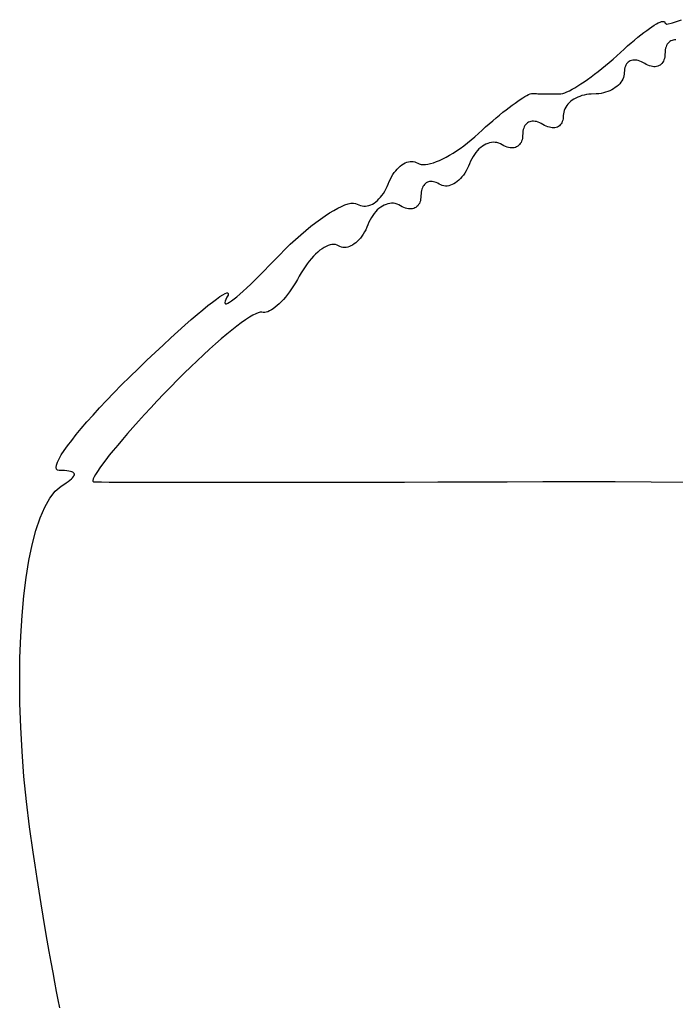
# Model space of a CAD drawing. Header units: metres. Extents: x 7 to 471, y 42 to 513.
# Tile 31 of 85: x 134 to 146, y 115 to 132. Entities that reach past the tile are written whole.
import ezdxf

# ---------------------------------------------------------------- set-up
doc = ezdxf.new("R2010")
doc.units = ezdxf.units.M

msp = doc.modelspace()

# ---------------------------------------------------------------- linework, layer by layer
for p, q in [((145.118, 132.047), (145.158, 132.073)), ((145.158, 132.073), (145.195, 132.095)), ((145.195, 132.095), (145.228, 132.113)), ((145.228, 132.113), (145.258, 132.126)), ((145.258, 132.126), (145.284, 132.135)), ((145.284, 132.135), (145.305, 132.14)), ((145.305, 132.14), (145.322, 132.14)), ((145.322, 132.14), (145.334, 132.136)), ((145.334, 132.136), (145.342, 132.126)), ((145.342, 132.126), (145.344, 132.112)), ((145.344, 132.112), (145.378, 132.093)), ((145.378, 132.093), (145.476, 132.113)), ((145.476, 132.113), (145.63, 132.169)), ((144.872, 131.863), (144.926, 131.906)), ((144.926, 131.906), (144.978, 131.947)), ((144.978, 131.947), (145.028, 131.984)), ((145.028, 131.984), (145.074, 132.017)), ((145.074, 132.017), (145.118, 132.047)), ((144.635, 131.658), (144.697, 131.713)), ((144.697, 131.713), (144.757, 131.766)), ((144.757, 131.766), (144.816, 131.816)), ((144.816, 131.816), (144.872, 131.863)), ((145.372, 131.722), (145.363, 131.699)), ((145.384, 131.743), (145.372, 131.722)), ((145.397, 131.761), (145.384, 131.743)), ((145.413, 131.776), (145.397, 131.761)), ((145.43, 131.79), (145.413, 131.776)), ((145.448, 131.801), (145.43, 131.79)), ((145.468, 131.809), (145.448, 131.801)), ((145.489, 131.815), (145.468, 131.809)), ((145.512, 131.818), (145.489, 131.815)), ((145.535, 131.818), (145.512, 131.818)), ((144.444, 131.484), (144.508, 131.541)), ((144.508, 131.541), (144.572, 131.6)), ((144.572, 131.6), (144.635, 131.658)), ((145.343, 131.555), (145.34, 131.525)), ((145.346, 131.618), (145.343, 131.555)), ((145.349, 131.647), (145.346, 131.618)), ((145.355, 131.674), (145.349, 131.647)), ((145.363, 131.699), (145.355, 131.674)), ((144.25, 131.321), (144.314, 131.373)), ((144.314, 131.373), (144.379, 131.428)), ((144.379, 131.428), (144.444, 131.484)), ((144.667, 131.382), (144.657, 131.361)), ((144.678, 131.401), (144.667, 131.382)), ((144.692, 131.418), (144.678, 131.401)), ((144.707, 131.432), (144.692, 131.418)), ((144.724, 131.444), (144.707, 131.432)), ((144.743, 131.454), (144.724, 131.444)), ((144.762, 131.461), (144.743, 131.454)), ((144.784, 131.466), (144.762, 131.461)), ((144.806, 131.468), (144.784, 131.466)), ((144.83, 131.468), (144.806, 131.468)), ((144.855, 131.465), (144.83, 131.468)), ((144.88, 131.459), (144.855, 131.465)), ((144.907, 131.451), (144.88, 131.459)), ((144.935, 131.44), (144.907, 131.451)), ((144.963, 131.426), (144.935, 131.44)), ((144.992, 131.41), (144.963, 131.426)), ((145.02, 131.393), (144.992, 131.41)), ((145.049, 131.38), (145.02, 131.393)), ((145.076, 131.369), (145.049, 131.38)), ((145.103, 131.361), (145.076, 131.369)), ((145.241, 131.372), (145.221, 131.363)), ((145.259, 131.382), (145.241, 131.372)), ((145.276, 131.396), (145.259, 131.382)), ((145.291, 131.411), (145.276, 131.396)), ((145.305, 131.43), (145.291, 131.411)), ((145.317, 131.45), (145.305, 131.43)), ((145.326, 131.473), (145.317, 131.45)), ((145.334, 131.498), (145.326, 131.473)), ((145.34, 131.525), (145.334, 131.498)), ((144.062, 131.176), (144.123, 131.222)), ((144.123, 131.222), (144.186, 131.27)), ((144.186, 131.27), (144.25, 131.321)), ((144.632, 131.194), (144.623, 131.165)), ((144.637, 131.224), (144.632, 131.194)), ((144.639, 131.254), (144.637, 131.224)), ((144.64, 131.284), (144.639, 131.254)), ((144.644, 131.312), (144.64, 131.284)), ((144.649, 131.337), (144.644, 131.312)), ((144.657, 131.361), (144.649, 131.337)), ((145.129, 131.356), (145.103, 131.361)), ((145.153, 131.354), (145.129, 131.356)), ((145.177, 131.354), (145.153, 131.354)), ((145.2, 131.357), (145.177, 131.354)), ((145.221, 131.363), (145.2, 131.357)), ((143.832, 131.02), (143.887, 131.054)), ((143.887, 131.054), (143.943, 131.092)), ((143.943, 131.092), (144.002, 131.132)), ((144.002, 131.132), (144.062, 131.176)), ((144.536, 131.034), (144.511, 131.011)), ((144.559, 131.058), (144.536, 131.034)), ((144.58, 131.083), (144.559, 131.058)), ((144.597, 131.109), (144.58, 131.083)), ((144.612, 131.136), (144.597, 131.109)), ((144.623, 131.165), (144.612, 131.136)), ((142.914, 130.835), (142.948, 130.854)), ((142.948, 130.854), (142.979, 130.869)), ((142.979, 130.869), (143.005, 130.88)), ((143.005, 130.88), (143.027, 130.886)), ((143.027, 130.886), (143.045, 130.888)), ((143.045, 130.888), (143.061, 130.887)), ((143.061, 130.887), (143.078, 130.887)), ((143.078, 130.887), (143.097, 130.886)), ((143.097, 130.886), (143.117, 130.886)), ((143.117, 130.886), (143.138, 130.885)), ((143.138, 130.885), (143.184, 130.884)), ((143.184, 130.884), (143.233, 130.883)), ((143.233, 130.883), (143.284, 130.882)), ((143.284, 130.882), (143.336, 130.882)), ((143.336, 130.882), (143.388, 130.881)), ((143.388, 130.881), (143.414, 130.881)), ((143.414, 130.881), (143.44, 130.881)), ((143.44, 130.881), (143.49, 130.881)), ((143.49, 130.881), (143.514, 130.881)), ((143.514, 130.881), (143.54, 130.883)), ((143.54, 130.883), (143.57, 130.89)), ((143.57, 130.89), (143.605, 130.902)), ((143.605, 130.902), (143.644, 130.917)), ((143.644, 130.917), (143.686, 130.937)), ((143.686, 130.937), (143.732, 130.961)), ((143.732, 130.961), (143.781, 130.989)), ((143.781, 130.989), (143.832, 131.02)), ((143.943, 130.861), (143.904, 130.851)), ((143.983, 130.87), (143.943, 130.861)), ((144.024, 130.876), (143.983, 130.87)), ((144.066, 130.879), (144.024, 130.876)), ((144.153, 130.882), (144.066, 130.879)), ((144.195, 130.885), (144.153, 130.882)), ((144.236, 130.891), (144.195, 130.885)), ((144.277, 130.9), (144.236, 130.891)), ((144.315, 130.91), (144.277, 130.9)), ((144.352, 130.922), (144.315, 130.91)), ((144.388, 130.937), (144.352, 130.922)), ((144.422, 130.953), (144.388, 130.937)), ((144.454, 130.971), (144.422, 130.953)), ((144.483, 130.99), (144.454, 130.971)), ((144.511, 131.011), (144.483, 130.99)), ((142.642, 130.648), (142.694, 130.687)), ((142.694, 130.687), (142.744, 130.723)), ((142.744, 130.723), (142.791, 130.757)), ((142.791, 130.757), (142.835, 130.786)), ((142.835, 130.786), (142.876, 130.813)), ((142.876, 130.813), (142.914, 130.835)), ((143.66, 130.703), (143.64, 130.678)), ((143.683, 130.727), (143.66, 130.703)), ((143.708, 130.75), (143.683, 130.727)), ((143.736, 130.771), (143.708, 130.75)), ((143.766, 130.79), (143.736, 130.771)), ((143.798, 130.808), (143.766, 130.79)), ((143.832, 130.824), (143.798, 130.808)), ((143.867, 130.839), (143.832, 130.824)), ((143.904, 130.851), (143.867, 130.839)), ((142.416, 130.466), (142.475, 130.515)), ((142.475, 130.515), (142.532, 130.562)), ((142.532, 130.562), (142.588, 130.606)), ((142.588, 130.606), (142.642, 130.648)), ((143.582, 130.537), (143.581, 130.507)), ((143.588, 130.567), (143.582, 130.537)), ((143.596, 130.596), (143.588, 130.567)), ((143.608, 130.625), (143.596, 130.596)), ((143.622, 130.652), (143.608, 130.625)), ((143.64, 130.678), (143.622, 130.652)), ((142.233, 130.308), (142.295, 130.362)), ((142.295, 130.362), (142.356, 130.415)), ((142.356, 130.415), (142.416, 130.466)), ((142.928, 130.35), (142.915, 130.331)), ((142.943, 130.365), (142.928, 130.35)), ((142.96, 130.379), (142.943, 130.365)), ((142.979, 130.39), (142.96, 130.379)), ((142.999, 130.398), (142.979, 130.39)), ((143.02, 130.404), (142.999, 130.398)), ((143.042, 130.407), (143.02, 130.404)), ((143.066, 130.407), (143.042, 130.407)), ((143.091, 130.405), (143.066, 130.407)), ((143.117, 130.4), (143.091, 130.405)), ((143.143, 130.392), (143.117, 130.4)), ((143.171, 130.381), (143.143, 130.392)), ((143.199, 130.368), (143.171, 130.381)), ((143.228, 130.351), (143.199, 130.368)), ((143.257, 130.335), (143.228, 130.351)), ((143.527, 130.343), (143.512, 130.329)), ((143.541, 130.36), (143.527, 130.343)), ((143.553, 130.379), (143.541, 130.36)), ((143.562, 130.4), (143.553, 130.379)), ((143.57, 130.424), (143.562, 130.4)), ((143.576, 130.449), (143.57, 130.424)), ((143.579, 130.477), (143.576, 130.449)), ((143.581, 130.507), (143.579, 130.477)), ((142.047, 130.138), (142.109, 130.194)), ((142.109, 130.194), (142.171, 130.252)), ((142.171, 130.252), (142.233, 130.308)), ((142.876, 130.206), (142.874, 130.143)), ((142.88, 130.236), (142.876, 130.206)), ((142.885, 130.263), (142.88, 130.236)), ((142.893, 130.288), (142.885, 130.263)), ((142.903, 130.311), (142.893, 130.288)), ((142.915, 130.331), (142.903, 130.311)), ((143.285, 130.321), (143.257, 130.335)), ((143.312, 130.31), (143.285, 130.321)), ((143.339, 130.302), (143.312, 130.31)), ((143.365, 130.296), (143.339, 130.302)), ((143.39, 130.293), (143.365, 130.296)), ((143.413, 130.293), (143.39, 130.293)), ((143.436, 130.295), (143.413, 130.293)), ((143.457, 130.3), (143.436, 130.295)), ((143.477, 130.307), (143.457, 130.3)), ((143.495, 130.317), (143.477, 130.307)), ((143.512, 130.329), (143.495, 130.317)), ((141.857, 129.983), (141.92, 130.032)), ((141.92, 130.032), (141.984, 130.084)), ((141.984, 130.084), (142.047, 130.138)), ((142.238, 130.01), (142.207, 129.994)), ((142.269, 130.023), (142.238, 130.01)), ((142.301, 130.033), (142.269, 130.023)), ((142.333, 130.039), (142.301, 130.033)), ((142.365, 130.042), (142.333, 130.039)), ((142.397, 130.041), (142.365, 130.042)), ((142.428, 130.037), (142.397, 130.041)), ((142.46, 130.028), (142.428, 130.037)), ((142.49, 130.016), (142.46, 130.028)), ((142.52, 130), (142.49, 130.016)), ((142.549, 129.983), (142.52, 130)), ((142.822, 130.001), (142.806, 129.985)), ((142.835, 130.019), (142.822, 130.001)), ((142.847, 130.039), (142.835, 130.019)), ((142.857, 130.062), (142.847, 130.039)), ((142.865, 130.087), (142.857, 130.062)), ((142.87, 130.114), (142.865, 130.087)), ((142.874, 130.143), (142.87, 130.114)), ((141.607, 129.817), (141.668, 129.854)), ((141.668, 129.854), (141.73, 129.894)), ((141.73, 129.894), (141.793, 129.937)), ((141.793, 129.937), (141.857, 129.983)), ((142.038, 129.832), (142.014, 129.795)), ((142.063, 129.866), (142.038, 129.832)), ((142.09, 129.898), (142.063, 129.866)), ((142.118, 129.926), (142.09, 129.898)), ((142.147, 129.952), (142.118, 129.926)), ((142.176, 129.974), (142.147, 129.952)), ((142.207, 129.994), (142.176, 129.974)), ((142.577, 129.97), (142.549, 129.983)), ((142.605, 129.959), (142.577, 129.97)), ((142.632, 129.951), (142.605, 129.959)), ((142.658, 129.946), (142.632, 129.951)), ((142.683, 129.944), (142.658, 129.946)), ((142.707, 129.944), (142.683, 129.944)), ((142.729, 129.947), (142.707, 129.944)), ((142.751, 129.953), (142.729, 129.947)), ((142.771, 129.961), (142.751, 129.953)), ((142.789, 129.972), (142.771, 129.961)), ((142.806, 129.985), (142.789, 129.972)), ((140.78, 129.651), (140.808, 129.669)), ((140.808, 129.669), (140.836, 129.684)), ((140.836, 129.684), (140.865, 129.696)), ((140.865, 129.696), (140.893, 129.704)), ((140.893, 129.704), (140.921, 129.71)), ((140.921, 129.71), (140.949, 129.711)), ((140.949, 129.711), (140.977, 129.709)), ((140.977, 129.709), (141.004, 129.703)), ((141.004, 129.703), (141.03, 129.694)), ((141.03, 129.694), (141.055, 129.68)), ((141.055, 129.68), (141.082, 129.667)), ((141.082, 129.667), (141.114, 129.659)), ((141.114, 129.659), (141.149, 129.656)), ((141.149, 129.656), (141.189, 129.657)), ((141.189, 129.657), (141.232, 129.663)), ((141.232, 129.663), (141.278, 129.673)), ((141.278, 129.673), (141.327, 129.688)), ((141.327, 129.688), (141.379, 129.706)), ((141.379, 129.706), (141.433, 129.728)), ((141.433, 129.728), (141.489, 129.754)), ((141.489, 129.754), (141.548, 129.784)), ((141.548, 129.784), (141.607, 129.817)), ((141.954, 129.67), (141.935, 129.626)), ((141.972, 129.714), (141.954, 129.67)), ((141.992, 129.756), (141.972, 129.714)), ((142.014, 129.795), (141.992, 129.756)), ((140.624, 129.481), (140.648, 129.516)), ((140.648, 129.516), (140.673, 129.549)), ((140.673, 129.549), (140.699, 129.578)), ((140.699, 129.578), (140.725, 129.605)), ((140.725, 129.605), (140.752, 129.63)), ((140.752, 129.63), (140.78, 129.651)), ((141.871, 129.507), (141.847, 129.472)), ((141.894, 129.544), (141.871, 129.507)), ((141.915, 129.584), (141.894, 129.544)), ((141.935, 129.626), (141.915, 129.584)), ((140.524, 129.273), (140.542, 129.317)), ((140.542, 129.317), (140.561, 129.362)), ((140.561, 129.362), (140.581, 129.404)), ((140.581, 129.404), (140.602, 129.444)), ((140.602, 129.444), (140.624, 129.481)), ((141.187, 129.326), (141.172, 129.311)), ((141.204, 129.338), (141.187, 129.326)), ((141.222, 129.348), (141.204, 129.338)), ((141.241, 129.355), (141.222, 129.348)), ((141.261, 129.359), (141.241, 129.355)), ((141.282, 129.361), (141.261, 129.359)), ((141.304, 129.361), (141.282, 129.361)), ((141.327, 129.357), (141.304, 129.361)), ((141.351, 129.351), (141.327, 129.357)), ((141.376, 129.342), (141.351, 129.351)), ((141.401, 129.331), (141.376, 129.342)), ((141.427, 129.316), (141.401, 129.331)), ((141.453, 129.302), (141.427, 129.316)), ((141.683, 129.322), (141.654, 129.307)), ((141.712, 129.339), (141.683, 129.322)), ((141.74, 129.36), (141.712, 129.339)), ((141.768, 129.384), (141.74, 129.36)), ((141.795, 129.411), (141.768, 129.384)), ((141.821, 129.44), (141.795, 129.411)), ((141.847, 129.472), (141.821, 129.44)), ((140.435, 129.12), (140.459, 129.154)), ((140.459, 129.154), (140.482, 129.192)), ((140.482, 129.192), (140.504, 129.231)), ((140.504, 129.231), (140.524, 129.273)), ((141.112, 129.148), (141.111, 129.117)), ((141.115, 129.178), (141.112, 129.148)), ((141.12, 129.205), (141.115, 129.178)), ((141.127, 129.231), (141.12, 129.205)), ((141.136, 129.254), (141.127, 129.231)), ((141.146, 129.276), (141.136, 129.254)), ((141.159, 129.295), (141.146, 129.276)), ((141.172, 129.311), (141.159, 129.295)), ((141.481, 129.292), (141.453, 129.302)), ((141.509, 129.285), (141.481, 129.292)), ((141.537, 129.282), (141.509, 129.285)), ((141.566, 129.283), (141.537, 129.282)), ((141.595, 129.288), (141.566, 129.283)), ((141.625, 129.296), (141.595, 129.288)), ((141.654, 129.307), (141.625, 129.296)), ((139.792, 128.955), (139.847, 128.973)), ((139.847, 128.973), (139.896, 128.983)), ((139.896, 128.983), (139.939, 128.986)), ((139.939, 128.986), (139.976, 128.982)), ((139.976, 128.982), (140.006, 128.969)), ((140.268, 128.971), (140.298, 128.988)), ((140.298, 128.988), (140.327, 129.009)), ((140.327, 129.009), (140.355, 129.032)), ((140.355, 129.032), (140.383, 129.059)), ((140.383, 129.059), (140.409, 129.088)), ((140.409, 129.088), (140.435, 129.12)), ((140.537, 128.975), (140.506, 128.965)), ((140.569, 128.981), (140.537, 128.975)), ((140.601, 128.984), (140.569, 128.981)), ((140.633, 128.983), (140.601, 128.984)), ((140.665, 128.978), (140.633, 128.983)), ((140.696, 128.97), (140.665, 128.978)), ((141.083, 128.981), (141.071, 128.96)), ((141.093, 129.004), (141.083, 128.981)), ((141.101, 129.029), (141.093, 129.004)), ((141.106, 129.056), (141.101, 129.029)), ((141.11, 129.085), (141.106, 129.056)), ((141.111, 129.117), (141.11, 129.085)), ((139.449, 128.767), (139.526, 128.817)), ((139.526, 128.817), (139.599, 128.861)), ((139.599, 128.861), (139.668, 128.899)), ((139.668, 128.899), (139.732, 128.93)), ((139.732, 128.93), (139.792, 128.955)), ((140.006, 128.969), (140.033, 128.955)), ((140.033, 128.955), (140.062, 128.944)), ((140.062, 128.944), (140.09, 128.937)), ((140.09, 128.937), (140.12, 128.934)), ((140.12, 128.934), (140.149, 128.934)), ((140.149, 128.934), (140.179, 128.938)), ((140.179, 128.938), (140.209, 128.946)), ((140.209, 128.946), (140.239, 128.957)), ((140.239, 128.957), (140.268, 128.971)), ((140.3, 128.808), (140.274, 128.774)), ((140.326, 128.839), (140.3, 128.808)), ((140.354, 128.868), (140.326, 128.839)), ((140.383, 128.893), (140.354, 128.868)), ((140.413, 128.916), (140.383, 128.893)), ((140.443, 128.936), (140.413, 128.916)), ((140.474, 128.952), (140.443, 128.936)), ((140.506, 128.965), (140.474, 128.952)), ((140.726, 128.958), (140.696, 128.97)), ((140.756, 128.942), (140.726, 128.958)), ((140.785, 128.925), (140.756, 128.942)), ((140.813, 128.911), (140.785, 128.925)), ((140.841, 128.901), (140.813, 128.911)), ((140.868, 128.893), (140.841, 128.901)), ((140.894, 128.888), (140.868, 128.893)), ((140.919, 128.885), (140.894, 128.888)), ((140.943, 128.886), (140.919, 128.885)), ((140.965, 128.889), (140.943, 128.886)), ((140.987, 128.894), (140.965, 128.889)), ((141.007, 128.903), (140.987, 128.894)), ((141.025, 128.913), (141.007, 128.903)), ((141.042, 128.927), (141.025, 128.913)), ((141.058, 128.942), (141.042, 128.927)), ((141.071, 128.96), (141.058, 128.942)), ((139.202, 128.584), (139.287, 128.65)), ((139.287, 128.65), (139.37, 128.711)), ((139.37, 128.711), (139.449, 128.767)), ((140.208, 128.656), (140.19, 128.612)), ((140.228, 128.698), (140.208, 128.656)), ((140.251, 128.737), (140.228, 128.698)), ((140.274, 128.774), (140.251, 128.737)), ((139.026, 128.437), (139.115, 128.512)), ((139.115, 128.512), (139.202, 128.584)), ((140.13, 128.486), (140.108, 128.448)), ((140.152, 128.525), (140.13, 128.486)), ((140.171, 128.568), (140.152, 128.525)), ((140.19, 128.612), (140.171, 128.568)), ((138.844, 128.272), (138.936, 128.356)), ((138.936, 128.356), (139.026, 128.437)), ((139.981, 128.299), (139.953, 128.278)), ((140.008, 128.324), (139.981, 128.299)), ((140.034, 128.351), (140.008, 128.324)), ((140.06, 128.381), (140.034, 128.351)), ((140.084, 128.413), (140.06, 128.381)), ((140.108, 128.448), (140.084, 128.413)), ((138.66, 128.092), (138.752, 128.184)), ((138.752, 128.184), (138.844, 128.272)), ((139.321, 128.137), (139.284, 128.103)), ((139.358, 128.168), (139.321, 128.137)), ((139.395, 128.194), (139.358, 128.168)), ((139.431, 128.217), (139.395, 128.194)), ((139.467, 128.236), (139.431, 128.217)), ((139.501, 128.251), (139.467, 128.236)), ((139.535, 128.262), (139.501, 128.251)), ((139.567, 128.268), (139.535, 128.262)), ((139.598, 128.27), (139.567, 128.268)), ((139.627, 128.267), (139.598, 128.27)), ((139.655, 128.259), (139.627, 128.267)), ((139.681, 128.247), (139.655, 128.259)), ((139.706, 128.233), (139.681, 128.247)), ((139.732, 128.224), (139.706, 128.233)), ((139.758, 128.219), (139.732, 128.224)), ((139.785, 128.217), (139.758, 128.219)), ((139.813, 128.219), (139.785, 128.217)), ((139.841, 128.224), (139.813, 128.219)), ((139.869, 128.232), (139.841, 128.224)), ((139.897, 128.244), (139.869, 128.232)), ((139.925, 128.26), (139.897, 128.244)), ((139.953, 128.278), (139.925, 128.26)), ((138.478, 127.903), (138.568, 127.997)), ((138.568, 127.997), (138.66, 128.092)), ((139.173, 127.981), (139.137, 127.934)), ((139.21, 128.025), (139.173, 127.981)), ((139.247, 128.066), (139.21, 128.025)), ((139.284, 128.103), (139.247, 128.066)), ((138.31, 127.731), (138.392, 127.814)), ((138.392, 127.814), (138.478, 127.903)), ((139.067, 127.832), (139.034, 127.777)), ((139.101, 127.884), (139.067, 127.832)), ((139.137, 127.934), (139.101, 127.884)), ((138.159, 127.583), (138.233, 127.654)), ((138.233, 127.654), (138.31, 127.731)), ((138.969, 127.661), (138.936, 127.605)), ((139.001, 127.719), (138.969, 127.661)), ((139.034, 127.777), (139.001, 127.719)), ((137.969, 127.408), (138.027, 127.46)), ((138.027, 127.46), (138.091, 127.518)), ((138.091, 127.518), (138.159, 127.583)), ((138.832, 127.449), (138.797, 127.402)), ((138.868, 127.499), (138.832, 127.449)), ((138.902, 127.551), (138.868, 127.499)), ((138.936, 127.605), (138.902, 127.551)), ((137.415, 127.208), (137.494, 127.271)), ((137.494, 127.271), (137.564, 127.323)), ((137.564, 127.323), (137.624, 127.366)), ((137.624, 127.366), (137.675, 127.398)), ((137.675, 127.398), (137.715, 127.419)), ((137.714, 127.283), (137.709, 127.26)), ((137.726, 127.313), (137.714, 127.283)), ((137.715, 127.419), (137.744, 127.429)), ((137.746, 127.353), (137.726, 127.313)), ((137.744, 127.429), (137.763, 127.428)), ((137.764, 127.39), (137.746, 127.353)), ((137.761, 127.251), (137.791, 127.268)), ((137.763, 127.428), (137.769, 127.415)), ((137.769, 127.415), (137.764, 127.39)), ((137.791, 127.268), (137.826, 127.292)), ((137.826, 127.292), (137.868, 127.324)), ((137.868, 127.324), (137.916, 127.362)), ((137.916, 127.362), (137.969, 127.408)), ((138.689, 127.277), (138.653, 127.241)), ((138.725, 127.316), (138.689, 127.277)), ((138.761, 127.357), (138.725, 127.316)), ((138.797, 127.402), (138.761, 127.357)), ((137.23, 127.056), (137.327, 127.137)), ((137.327, 127.137), (137.415, 127.208)), ((137.709, 127.26), (137.712, 127.246)), ((137.712, 127.246), (137.721, 127.24)), ((137.721, 127.24), (137.738, 127.242)), ((137.738, 127.242), (137.761, 127.251)), ((138.324, 127.094), (138.289, 127.086)), ((138.351, 127.092), (138.324, 127.094)), ((138.455, 127.101), (138.427, 127.092)), ((138.486, 127.115), (138.455, 127.101)), ((138.517, 127.133), (138.486, 127.115)), ((138.55, 127.154), (138.517, 127.133)), ((138.584, 127.18), (138.55, 127.154)), ((138.618, 127.209), (138.584, 127.18)), ((138.653, 127.241), (138.618, 127.209)), ((137.015, 126.868), (137.126, 126.966)), ((137.126, 126.966), (137.23, 127.056)), ((138.067, 126.963), (137.994, 126.911)), ((138.134, 127.006), (138.067, 126.963)), ((138.193, 127.042), (138.134, 127.006)), ((138.245, 127.068), (138.193, 127.042)), ((138.289, 127.086), (138.245, 127.068)), ((138.374, 127.087), (138.351, 127.092)), ((138.4, 127.087), (138.374, 127.087)), ((138.427, 127.092), (138.4, 127.087)), ((136.77, 126.647), (136.896, 126.761)), ((136.896, 126.761), (137.015, 126.868)), ((137.831, 126.785), (137.741, 126.711)), ((137.915, 126.851), (137.831, 126.785)), ((137.994, 126.911), (137.915, 126.851)), ((136.638, 126.525), (136.77, 126.647)), ((137.646, 126.631), (137.547, 126.545)), ((137.741, 126.711), (137.646, 126.631)), ((136.501, 126.396), (136.638, 126.525)), ((137.444, 126.453), (137.338, 126.355)), ((137.547, 126.545), (137.444, 126.453)), ((136.209, 126.118), (136.357, 126.26)), ((136.357, 126.26), (136.501, 126.396)), ((137.229, 126.252), (137.117, 126.145)), ((137.338, 126.355), (137.229, 126.252)), ((136.061, 125.974), (136.209, 126.118)), ((137.117, 126.145), (137.003, 126.034)), ((135.919, 125.833), (136.061, 125.974)), ((136.887, 125.918), (136.77, 125.799)), ((137.003, 126.034), (136.887, 125.918)), ((135.784, 125.695), (135.919, 125.833)), ((136.77, 125.799), (136.652, 125.677)), ((135.535, 125.433), (135.656, 125.562)), ((135.656, 125.562), (135.784, 125.695)), ((136.652, 125.677), (136.536, 125.554)), ((135.422, 125.309), (135.535, 125.433)), ((136.424, 125.434), (136.316, 125.317)), ((136.536, 125.554), (136.424, 125.434)), ((135.316, 125.19), (135.422, 125.309)), ((136.316, 125.317), (136.213, 125.203)), ((135.131, 124.97), (135.219, 125.077)), ((135.219, 125.077), (135.316, 125.19)), ((136.114, 125.093), (136.021, 124.987)), ((136.213, 125.203), (136.114, 125.093)), ((135.052, 124.871), (135.131, 124.97)), ((135.933, 124.885), (135.85, 124.788)), ((136.021, 124.987), (135.933, 124.885)), ((134.922, 124.693), (134.982, 124.778)), ((134.982, 124.778), (135.052, 124.871)), ((135.85, 124.788), (135.774, 124.697)), ((134.804, 124.49), (134.832, 124.549)), ((134.832, 124.549), (134.872, 124.617)), ((134.872, 124.617), (134.922, 124.693)), ((135.705, 124.611), (135.642, 124.531)), ((135.774, 124.697), (135.705, 124.611)), ((134.78, 124.402), (134.786, 124.441)), ((134.786, 124.373), (134.78, 124.402)), ((134.786, 124.441), (134.804, 124.49)), ((134.805, 124.355), (134.786, 124.373)), ((135.538, 124.392), (135.497, 124.333)), ((135.586, 124.458), (135.538, 124.392)), ((135.642, 124.531), (135.586, 124.458)), ((134.836, 124.349), (134.805, 124.355)), ((134.885, 124.348), (134.836, 124.349)), ((134.928, 124.346), (134.885, 124.348)), ((134.967, 124.342), (134.928, 124.346)), ((135.001, 124.338), (134.967, 124.342)), ((135.029, 124.333), (135.001, 124.338)), ((135.02, 124.181), (135.046, 124.203)), ((135.053, 124.326), (135.029, 124.333)), ((135.046, 124.203), (135.066, 124.223)), ((135.072, 124.318), (135.053, 124.326)), ((135.066, 124.223), (135.082, 124.241)), ((135.086, 124.309), (135.072, 124.318)), ((135.082, 124.241), (135.092, 124.257)), ((135.095, 124.298), (135.086, 124.309)), ((135.092, 124.257), (135.098, 124.272)), ((135.099, 124.286), (135.095, 124.298)), ((135.098, 124.272), (135.099, 124.286)), ((135.424, 124.203), (135.418, 124.177)), ((135.44, 124.238), (135.424, 124.203)), ((135.464, 124.281), (135.44, 124.238)), ((135.497, 124.333), (135.464, 124.281)), ((134.767, 123.99), (134.87, 124.076)), ((134.87, 124.076), (134.915, 124.105)), ((134.915, 124.105), (134.955, 124.132)), ((134.955, 124.132), (134.99, 124.157)), ((134.99, 124.157), (135.02, 124.181)), ((135.418, 124.177), (135.421, 124.16)), ((135.421, 124.16), (135.433, 124.153)), ((135.433, 124.153), (135.476, 124.151)), ((135.476, 124.151), (135.567, 124.15)), ((135.567, 124.15), (135.705, 124.148)), ((135.705, 124.148), (135.888, 124.147)), ((135.888, 124.147), (136.113, 124.146)), ((136.113, 124.146), (136.379, 124.145)), ((136.379, 124.145), (136.684, 124.144)), ((136.684, 124.144), (137.025, 124.144)), ((137.025, 124.144), (137.401, 124.144)), ((137.401, 124.144), (137.809, 124.144)), ((137.809, 124.144), (138.248, 124.144)), ((138.248, 124.144), (138.715, 124.144)), ((138.715, 124.144), (139.209, 124.145)), ((139.209, 124.145), (139.726, 124.146)), ((139.726, 124.146), (140.266, 124.147)), ((140.266, 124.147), (140.826, 124.148)), ((140.826, 124.148), (141.405, 124.15)), ((141.405, 124.15), (141.999, 124.151)), ((141.999, 124.151), (142.607, 124.153)), ((142.607, 124.153), (143.228, 124.155)), ((143.228, 124.155), (143.854, 124.156)), ((143.854, 124.156), (144.48, 124.156)), ((144.48, 124.156), (145.104, 124.153)), ((145.104, 124.153), (145.721, 124.148)), ((134.584, 123.712), (134.671, 123.868)), ((134.671, 123.868), (134.767, 123.99)), ((134.503, 123.524), (134.584, 123.712)), ((134.431, 123.306), (134.503, 123.524)), ((134.366, 123.06), (134.431, 123.306)), ((134.31, 122.788), (134.366, 123.06)), ((134.262, 122.491), (134.31, 122.788)), ((134.222, 122.172), (134.262, 122.491)), ((134.191, 121.833), (134.222, 122.172)), ((134.168, 121.474), (134.191, 121.833)), ((134.154, 121.099), (134.168, 121.474)), ((134.15, 120.71), (134.154, 121.099)), ((134.154, 120.307), (134.15, 120.71)), ((134.168, 119.893), (134.154, 120.307)), ((134.191, 119.471), (134.168, 119.893)), ((134.224, 119.041), (134.191, 119.471)), ((134.266, 118.606), (134.224, 119.041)), ((134.318, 118.167), (134.266, 118.606)), ((134.381, 117.728), (134.318, 118.167)), ((134.416, 117.499), (134.381, 117.728)), ((134.452, 117.272), (134.416, 117.499)), ((134.488, 117.048), (134.452, 117.272)), ((134.524, 116.828), (134.488, 117.048)), ((134.559, 116.613), (134.524, 116.828)), ((134.594, 116.404), (134.559, 116.613)), ((134.629, 116.2), (134.594, 116.404)), ((134.664, 116.004), (134.629, 116.2)), ((134.697, 115.816), (134.664, 116.004)), ((134.73, 115.637), (134.697, 115.816)), ((134.761, 115.468), (134.73, 115.637)), ((134.791, 115.309), (134.761, 115.468)), ((134.82, 115.162), (134.791, 115.309)), ((134.847, 115.027), (134.82, 115.162))]:
    msp.add_line(p, q)

doc.saveas('drawing.dxf')
